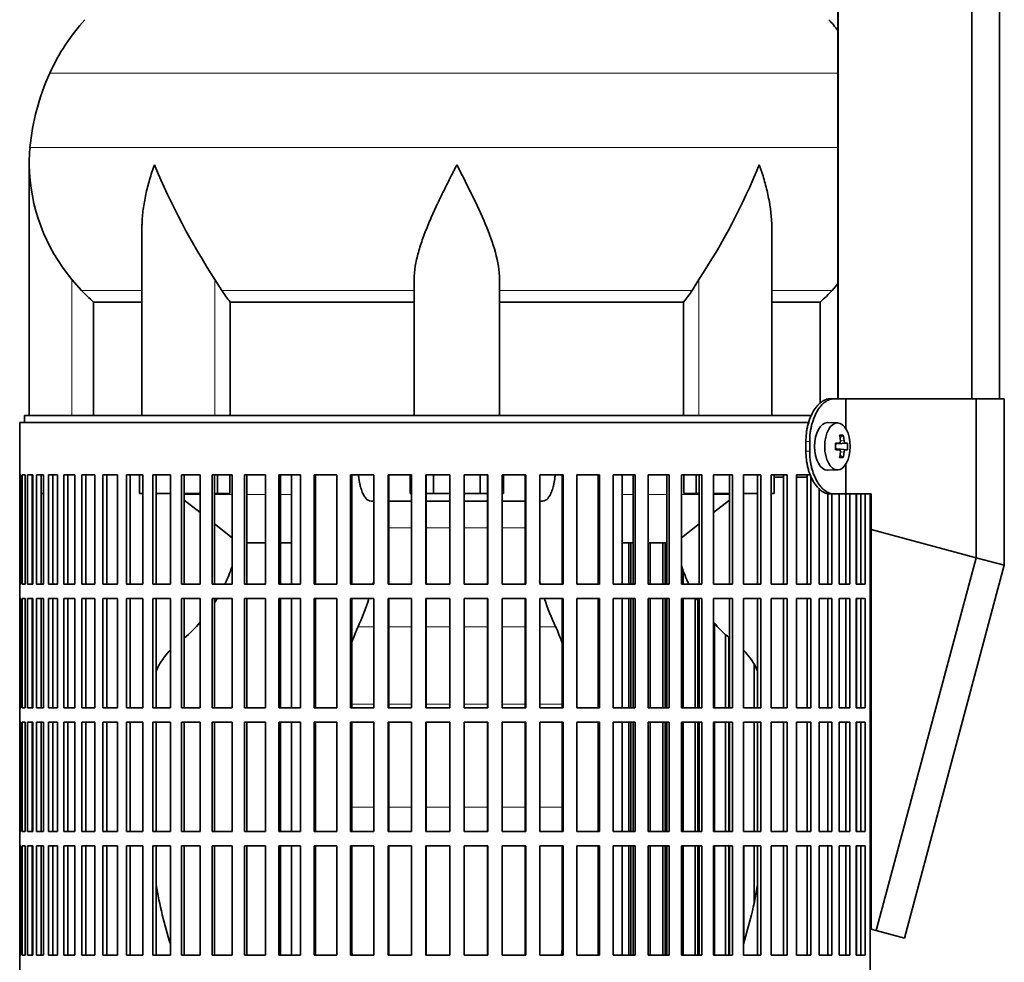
# Model space of a CAD drawing. Header units: millimetres. Extents: x 148 to 904, y -2845 to 2089.
# Tile 11 of 22: x 163 to 370, y -510 to -312. Entities that reach past the tile are written whole.
import ezdxf

# ---------------------------------------------------------------- set-up
doc = ezdxf.new("R2010")
doc.units = ezdxf.units.MM
for name, color, linetype in [('M5X8_UNI7687', 7, 'Continuous'), ('MID_134-13', 7, 'Continuous'), ('VSI134_DIFFUSORE', 7, 'Continuous'), ('VSI134_FILTRO_A', 7, 'Continuous'), ('VSI134_FILTRO_B', 7, 'Continuous'), ('VSI134_SUPPORTO_', 7, 'Continuous'), ('VSI134_TERMINALE', 7, 'Continuous')]:
    doc.layers.add(name, color=color, linetype=linetype)

# ---------------------------------------------------------------- blocks, each defined once
blk = doc.blocks.new('SE')
at = {"layer": 'M5X8_UNI7687', "color": 7, "linetype": 'Continuous', "lineweight": 35}
for p, q in [((334.83, -396.39), (332.74, -396.32)), ((336, -398.98), (335.33, -399.52)), ((334.35, -400.69), (335.15, -400.6)), ((335.15, -402.03), (334.35, -401.94)), ((336.89, -400.62), (334.67, -400.78)), ((336.89, -402.01), (334.67, -401.85)), ((336, -403.65), (335.33, -403.11)), ((332.74, -406.31), (334.83, -406.25))]:
    blk.add_line(p, q, dxfattribs=at)
at = {"layer": 'M5X8_UNI7687', "color": 4, "linetype": 'Continuous', "lineweight": 9}
for p, q in [((334.35, -400.69), (335.13, -400.61)), ((335.13, -402.03), (334.35, -401.94)), ((336.45, -400.61), (334.67, -400.78)), ((334.67, -401.85), (336.45, -402.03)), ((335.39, -400.18), (336.18, -400.11)), ((336.18, -402.52), (335.39, -402.45))]:
    blk.add_line(p, q, dxfattribs=at)
at = {"layer": 'M5X8_UNI7687', "color": 7, "linetype": 'Continuous', "lineweight": 35}
blk.add_arc((327.65, -401.32), 9.27, 355.7167, 4.2833, dxfattribs=at)
for centre, major_axis, ratio, start_param, end_param in [((332.69, -401.32), (0, -5), 0.544639, 3.141593, 6.283185), ((329.34, -404.38), (7.92, 4.79), 0.318449, 0.410036, 0.559729), ((327.58, -401.32), (0, 10), 0.788011, 4.833518, 4.948078), ((327.41, -401.32), (0, 10), 0.882948, 4.833518, 4.948078), ((327.5, -401.47), (9.97, 0.73), 0.047468, 0.695348, 0.809907), ((331.01, -401.32), (0, -9.26), 0.361923, 1.49595, 1.645642), ((334.67, -400.28), (-0.975, -0.099), 0.510424, 1.182652, 1.511361), ((334.67, -402.35), (-0.975, 0.099), 0.510424, 4.771824, 5.100533), ((327.5, -401.47), (9.97, 0.73), 0.047468, 0.33853, 0.453089), ((327.5, -401.16), (9.97, -0.73), 0.047468, -0.809907, -0.695348), ((327.58, -401.32), (0, -10), 0.788011, 1.335108, 1.449667), ((329.34, -398.25), (7.92, -4.79), 0.318449, -0.559729, -0.410036), ((327.41, -401.32), (0, -10), 0.882948, 1.335108, 1.449667), ((327.5, -401.16), (9.97, -0.73), 0.047468, -0.453089, -0.33853), ((332.69, -401.32), (0, -5), 0.544639, 0, 0.01805)]:
    blk.add_ellipse(centre, major_axis=major_axis, ratio=ratio, start_param=start_param, end_param=end_param, dxfattribs=at)
blk.add_ellipse((334.78, -401.32), major_axis=(0, -4.93), ratio=0.544639, dxfattribs=at)
for points in [[(335.13, -400.61), (335.14, -400.61), (335.17, -400.6), (335.2, -400.6), (335.22, -400.58), (335.25, -400.57), (335.28, -400.55), (335.3, -400.52), (335.32, -400.49), (335.34, -400.46), (335.36, -400.42), (335.38, -400.38), (335.39, -400.34), (335.4, -400.3), (335.4, -400.25), (335.41, -400.21), (335.41, -400.16), (335.41, -400.13), (335.4, -400.11)], [(336.18, -400.11), (336.18, -400.13), (336.18, -400.16), (336.19, -400.21), (336.2, -400.25), (336.21, -400.3), (336.23, -400.34), (336.24, -400.38), (336.26, -400.42), (336.28, -400.46), (336.3, -400.49), (336.32, -400.52), (336.34, -400.55), (336.36, -400.57), (336.38, -400.58), (336.4, -400.6), (336.43, -400.6), (336.44, -400.61), (336.45, -400.61)], [(335.4, -402.52), (335.41, -402.51), (335.41, -402.47), (335.41, -402.42), (335.4, -402.38), (335.4, -402.34), (335.39, -402.29), (335.38, -402.25), (335.36, -402.21), (335.34, -402.17), (335.32, -402.14), (335.3, -402.11), (335.28, -402.08), (335.25, -402.06), (335.22, -402.05), (335.2, -402.04), (335.17, -402.03), (335.14, -402.03), (335.13, -402.03)], [(336.45, -402.03), (336.44, -402.03), (336.43, -402.03), (336.4, -402.04), (336.38, -402.05), (336.36, -402.06), (336.34, -402.08), (336.32, -402.11), (336.3, -402.14), (336.28, -402.17), (336.26, -402.21), (336.24, -402.25), (336.23, -402.29), (336.21, -402.34), (336.2, -402.38), (336.19, -402.42), (336.18, -402.47), (336.18, -402.51), (336.18, -402.52)]]:
    blk.add_open_spline(points, degree=3, dxfattribs=at)
at = {"layer": 'MID_134-13', "color": 7, "linetype": 'Continuous', "lineweight": 35}
for p, q in [((334.95, 1510.18), (334.95, -391.32)), ((363.09, -391.32), (363.09, 1510.18)), ((368.89, -391.32), (368.89, 1510.18)), ((334.88, -259.82), (334.88, -391.32))]:
    blk.add_line(p, q, dxfattribs=at)
at = {"layer": 'VSI134_DIFFUSORE', "color": 4, "linetype": 'Continuous', "lineweight": 9}
for p, q in [((169.02, -322.83), (334.88, -322.83)), ((164.86, -338.46), (334.88, -338.46)), ((173.69, -394.82), (173.69, -366.22)), ((203.78, -394.82), (203.78, -366.22)), ((305.6, -394.82), (305.6, -366.22)), ((175.7, -368.52), (188.41, -368.52)), ((205.2, -368.52), (245.69, -368.52)), ((263.69, -368.52), (304.18, -368.52)), ((320.97, -368.52), (333.68, -368.52))]:
    blk.add_line(p, q, dxfattribs=at)
at = {"layer": 'VSI134_DIFFUSORE', "color": 7, "linetype": 'Continuous', "lineweight": 35}
for p, q in [((164.69, -342.08), (164.69, -394.82)), ((188.41, -355.46), (188.41, -394.82)), ((320.97, -394.82), (320.97, -355.46)), ((175.7, -368.52), (173.69, -366.22)), ((205.2, -368.52), (203.78, -366.22)), ((245.69, -394.82), (245.69, -366.22)), ((263.69, -394.82), (263.69, -366.22)), ((305.6, -366.22), (304.18, -368.52)), ((334.88, -367.14), (333.68, -368.52)), ((178.22, -370.96), (188.41, -370.96)), ((178.22, -394.82), (178.22, -370.96)), ((206.98, -370.96), (245.69, -370.96)), ((206.98, -394.82), (206.98, -370.96)), ((263.69, -370.96), (302.4, -370.96)), ((302.4, -370.96), (302.4, -394.82)), ((320.97, -370.96), (331.16, -370.96)), ((331.16, -370.96), (331.16, -392.27))]:
    blk.add_line(p, q, dxfattribs=at)
for centre, radius, start, end in [((209.09, -341.02), 44, 138, 155.5912), ((300.29, -341.02), 44, 38.1684, 42), ((213.64, -343.08), 49, 155.5912, 174.5826), ((203.19, -342.09), 38.5, 174.5826, 180.0016), ((203.34, -341.42), 38.66, 180.9959, 219.9106), ((329.39, -284.55), 149.83, 202.585, 213.0327), ((192.33, -291.06), 135.94, 326.4322, 337.9502), ((238.34, -346.28), 39.91, 213.8601, 218.2043), ((271.07, -346.3), 39.88, 321.7938, 326.1418)]:
    blk.add_arc(centre, radius, start, end, dxfattribs=at)
for points, knots in [([(191.05, -342.09), (190.96, -342.35), (190.86, -342.61), (190.68, -343.13), (190.6, -343.4), (190.34, -344.18), (190.18, -344.7), (189.72, -346.26), (189.46, -347.29), (189.01, -349.37), (188.82, -350.41), (188.55, -352.46), (188.47, -353.48), (188.42, -354.82), (188.41, -355.14), (188.41, -355.47)], [0, 0, 0, 0, 0.03125, 0.03125, 0.0625, 0.0625, 0.125, 0.125, 0.25, 0.25, 0.375, 0.375, 0.5, 0.5, 0.5400162, 0.5400162, 0.5400162, 0.5400162]), ([(254.69, -342.09), (254.56, -342.35), (254.42, -342.61), (254.16, -343.13), (254.03, -343.4), (253.63, -344.18), (253.36, -344.7), (252.58, -346.26), (252.06, -347.29), (251.05, -349.37), (250.55, -350.41), (249.61, -352.46), (249.15, -353.48), (248.31, -355.51), (247.91, -356.51), (247.37, -358.02), (247.2, -358.52), (246.88, -359.52), (246.73, -360.02), (246.31, -361.5), (246.09, -362.47), (245.78, -364.37), (245.69, -365.3), (245.69, -366.22)], [0, 0, 0, 0, 0.03125, 0.03125, 0.0625, 0.0625, 0.125, 0.125, 0.25, 0.25, 0.375, 0.375, 0.5, 0.5, 0.625, 0.625, 0.6875, 0.6875, 0.75, 0.75, 0.875, 0.875, 1, 1, 1, 1]), ([(263.69, -366.22), (263.69, -364.39), (263.34, -362.49), (262.24, -358.54), (261.5, -356.52), (258.96, -350.45), (256.8, -346.24), (254.69, -342.09)], [0, 0, 0, 0, 0.25, 0.25, 0.5, 0.5, 1, 1, 1, 1]), ([(320.97, -355.47), (320.97, -355.13), (320.96, -354.79), (320.87, -352.4), (320.59, -350.36), (319.92, -347.28), (319.65, -346.25), (319.2, -344.69), (319.04, -344.18), (318.78, -343.4), (318.65, -343), (318.52, -342.61), (318.42, -342.35), (318.38, -342.22), (318.33, -342.09)], [0.4588627, 0.4588627, 0.4588627, 0.4588627, 0.5, 0.5, 0.75, 0.75, 0.875, 0.875, 0.9375, 0.9375, 0.96875, 0.984375, 0.984375, 1, 1, 1, 1])]:
    blk.add_open_spline(points, degree=3, knots=knots, dxfattribs=at)
for points in [[(178.22, -370.96), (177.35, -370.18), (176.51, -369.36), (175.7, -368.52)], [(333.68, -368.52), (332.87, -369.36), (332.03, -370.18), (331.16, -370.96)]]:
    blk.add_open_spline(points, degree=3, dxfattribs=at)
at = {"layer": 'VSI134_FILTRO_A', "color": 7, "linetype": 'Continuous', "lineweight": 35}
for p, q in [((328.89, -396.32), (162.69, -396.32)), ((162.69, -396.32), (162.69, -597.32)), ((162.7, -407.32), (162.7, -430.32)), ((162.92, -407.32), (162.7, -407.32)), ((162.92, -407.32), (162.92, -430.32)), ((163.18, -407.32), (163.18, -430.32)), ((163.84, -407.32), (163.18, -407.32)), ((163.84, -407.32), (163.84, -430.32)), ((164.36, -407.32), (164.36, -430.32)), ((165.44, -407.32), (164.36, -407.32)), ((165.34, -407.32), (165.34, -430.32)), ((165.44, -407.32), (165.44, -430.32)), ((166.23, -407.32), (166.23, -430.32)), ((167.73, -407.32), (166.23, -407.32)), ((167.18, -407.32), (167.18, -430.32)), ((167.73, -407.32), (167.73, -430.32)), ((168.77, -407.32), (168.77, -430.32)), ((170.68, -407.32), (168.77, -407.32)), ((169.69, -407.32), (169.69, -430.32)), ((170.68, -407.32), (170.68, -430.32)), ((171.96, -407.32), (171.96, -430.32)), ((174.27, -407.32), (171.96, -407.32)), ((172.85, -407.32), (172.85, -430.32)), ((174.27, -407.32), (174.27, -430.32)), ((175.78, -407.32), (175.78, -430.32)), ((178.47, -407.32), (175.78, -407.32)), ((176.63, -407.32), (176.63, -430.32)), ((178.47, -407.32), (178.47, -430.32)), ((180.21, -407.32), (180.21, -430.32)), ((183.25, -407.32), (180.21, -407.32)), ((181, -407.32), (181, -430.32)), ((183.25, -407.32), (183.25, -430.32)), ((185.2, -407.32), (185.2, -430.32)), ((188.57, -407.32), (185.2, -407.32)), ((185.93, -407.32), (185.93, -430.32)), ((188.57, -407.32), (188.57, -430.32)), ((194.4, -407.32), (190.72, -407.32)), ((190.72, -407.32), (190.72, -430.32)), ((191.39, -407.32), (191.39, -430.32)), ((194.4, -407.32), (194.4, -430.32)), ((200.69, -407.32), (196.72, -407.32)), ((196.72, -407.32), (196.72, -430.32)), ((197.33, -407.32), (197.33, -430.32)), ((200.69, -407.32), (200.69, -430.32)), ((207.38, -407.32), (203.17, -407.32)), ((203.17, -407.32), (203.17, -430.32)), ((203.71, -407.32), (203.71, -430.32)), ((207.38, -407.32), (207.38, -430.32)), ((214.44, -407.32), (210.01, -407.32)), ((210.01, -407.32), (210.01, -430.32)), ((210.47, -407.32), (210.47, -430.32)), ((214.44, -407.32), (214.44, -430.32)), ((221.81, -407.32), (217.19, -407.32)), ((217.19, -407.32), (217.19, -430.32)), ((217.57, -407.32), (217.57, -430.32)), ((221.81, -407.32), (221.81, -430.32)), ((229.42, -407.32), (224.65, -407.32)), ((224.65, -407.32), (224.65, -430.32)), ((224.95, -407.32), (224.95, -430.32)), ((229.42, -407.32), (229.42, -430.32)), ((237.23, -407.32), (232.34, -407.32)), ((232.34, -407.32), (232.34, -430.32)), ((232.56, -407.32), (232.56, -430.32)), ((237.23, -407.32), (237.23, -430.32)), ((245.16, -407.32), (240.21, -407.32)), ((240.21, -407.32), (240.21, -430.32)), ((240.34, -407.32), (240.34, -430.32)), ((245.16, -407.32), (245.16, -430.32)), ((253.18, -407.32), (248.18, -407.32)), ((248.18, -407.32), (248.18, -430.32)), ((248.22, -407.32), (248.22, -430.32)), ((253.18, -407.32), (253.18, -430.32)), ((261.2, -407.32), (256.2, -407.32)), ((256.2, -407.32), (256.2, -430.32)), ((261.16, -407.32), (261.16, -430.32)), ((261.2, -407.32), (261.2, -430.32)), ((269.17, -407.32), (264.22, -407.32)), ((264.22, -407.32), (264.22, -430.32)), ((269.04, -407.32), (269.04, -430.32)), ((269.17, -407.32), (269.17, -430.32)), ((277.04, -407.32), (272.15, -407.32)), ((272.15, -407.32), (272.15, -430.32)), ((276.82, -407.32), (276.82, -430.32)), ((277.04, -407.32), (277.04, -430.32)), ((284.73, -407.32), (279.96, -407.32)), ((279.96, -407.32), (279.96, -430.32)), ((284.43, -407.32), (284.43, -430.32)), ((284.73, -407.32), (284.73, -430.32)), ((292.19, -407.32), (287.57, -407.32)), ((287.57, -407.32), (287.57, -430.32)), ((291.81, -407.32), (291.81, -430.32)), ((292.19, -407.32), (292.19, -430.32)), ((299.37, -407.32), (294.94, -407.32)), ((294.94, -407.32), (294.94, -430.32)), ((298.91, -407.32), (298.91, -430.32)), ((299.37, -407.32), (299.37, -430.32)), ((306.21, -407.32), (301.99, -407.32)), ((301.99, -407.32), (301.99, -430.32)), ((305.67, -407.32), (305.67, -430.32)), ((306.21, -407.32), (306.21, -430.32)), ((312.66, -407.32), (308.69, -407.32)), ((308.69, -407.32), (308.69, -430.32)), ((312.05, -407.32), (312.05, -430.32)), ((312.66, -407.32), (312.66, -430.32)), ((318.66, -407.32), (314.98, -407.32)), ((314.98, -407.32), (314.98, -430.32)), ((317.99, -407.32), (317.99, -430.32)), ((318.66, -407.32), (318.66, -430.32)), ((324.18, -407.32), (320.81, -407.32)), ((320.81, -407.32), (320.81, -430.32)), ((323.45, -407.32), (323.45, -430.32)), ((324.18, -407.32), (324.18, -430.32)), ((329.17, -407.32), (326.13, -407.32)), ((326.13, -407.32), (326.13, -430.32)), ((328.38, -407.32), (328.38, -430.32)), ((329.17, -407.51), (329.17, -430.32)), ((330.91, -410.12), (330.91, -430.32)), ((332.75, -411.17), (332.75, -430.32)), ((333.6, -411.32), (333.6, -430.32)), ((335.11, -411.32), (335.11, -430.32)), ((336.53, -411.32), (336.53, -430.32)), ((337.42, -411.32), (337.42, -430.32)), ((338.7, -411.32), (338.7, -430.32)), ((339.69, -411.32), (339.69, -430.32)), ((340.61, -411.32), (340.61, -430.32)), ((341.68, -411.32), (341.68, -588.54)), ((162.92, -430.32), (162.7, -430.32)), ((163.84, -430.32), (163.18, -430.32)), ((165.44, -430.32), (164.36, -430.32)), ((167.73, -430.32), (166.23, -430.32)), ((170.68, -430.32), (168.77, -430.32)), ((174.27, -430.32), (171.96, -430.32)), ((178.47, -430.32), (175.78, -430.32)), ((183.25, -430.32), (180.21, -430.32)), ((188.57, -430.32), (185.2, -430.32)), ((194.4, -430.32), (190.72, -430.32)), ((200.69, -430.32), (196.72, -430.32)), ((207.38, -430.32), (203.17, -430.32)), ((214.44, -430.32), (210.01, -430.32)), ((221.81, -430.32), (217.19, -430.32)), ((229.42, -430.32), (224.65, -430.32)), ((237.23, -430.32), (232.34, -430.32)), ((245.16, -430.32), (240.21, -430.32)), ((253.18, -430.32), (248.18, -430.32)), ((261.2, -430.32), (256.2, -430.32)), ((269.17, -430.32), (264.22, -430.32)), ((277.04, -430.32), (272.15, -430.32)), ((284.73, -430.32), (279.96, -430.32)), ((292.19, -430.32), (287.57, -430.32)), ((299.37, -430.32), (294.94, -430.32)), ((306.21, -430.32), (301.99, -430.32)), ((312.66, -430.32), (308.69, -430.32)), ((318.66, -430.32), (314.98, -430.32)), ((324.18, -430.32), (320.81, -430.32)), ((329.17, -430.32), (326.13, -430.32)), ((333.6, -430.32), (330.91, -430.32)), ((337.42, -430.32), (335.11, -430.32)), ((340.61, -430.32), (338.7, -430.32)), ((162.7, -433.32), (162.7, -456.32)), ((162.92, -433.32), (162.7, -433.32)), ((162.92, -433.32), (162.92, -456.32)), ((163.18, -433.32), (163.18, -456.32)), ((163.84, -433.32), (163.18, -433.32)), ((163.84, -433.32), (163.84, -456.32)), ((164.36, -433.32), (164.36, -456.32)), ((165.44, -433.32), (164.36, -433.32)), ((165.34, -433.32), (165.34, -456.32)), ((165.44, -433.32), (165.44, -456.32)), ((166.23, -433.32), (166.23, -456.32)), ((167.73, -433.32), (166.23, -433.32)), ((167.18, -433.32), (167.18, -456.32)), ((167.73, -433.32), (167.73, -456.32)), ((168.77, -433.32), (168.77, -456.32)), ((170.68, -433.32), (168.77, -433.32)), ((169.69, -433.32), (169.69, -456.32)), ((170.68, -433.32), (170.68, -456.32)), ((171.96, -433.32), (171.96, -456.32)), ((174.27, -433.32), (171.96, -433.32)), ((172.85, -433.32), (172.85, -456.32)), ((174.27, -433.32), (174.27, -456.32)), ((175.78, -433.32), (175.78, -456.32)), ((178.47, -433.32), (175.78, -433.32)), ((176.63, -433.32), (176.63, -456.32)), ((178.47, -433.32), (178.47, -456.32)), ((180.21, -433.32), (180.21, -456.32)), ((183.25, -433.32), (180.21, -433.32)), ((181, -433.32), (181, -456.32)), ((183.25, -433.32), (183.25, -456.32)), ((185.2, -433.32), (185.2, -456.32)), ((188.57, -433.32), (185.2, -433.32)), ((185.93, -433.32), (185.93, -456.32)), ((188.57, -433.32), (188.57, -456.32)), ((194.4, -433.32), (190.72, -433.32)), ((190.72, -433.32), (190.72, -456.32)), ((191.39, -433.32), (191.39, -456.32)), ((194.4, -433.32), (194.4, -456.32)), ((200.69, -433.32), (196.72, -433.32)), ((196.72, -433.32), (196.72, -456.32)), ((197.33, -433.32), (197.33, -456.32)), ((200.69, -433.32), (200.69, -456.32)), ((207.38, -433.32), (203.17, -433.32)), ((203.17, -433.32), (203.17, -456.32)), ((203.71, -433.32), (203.71, -456.32)), ((207.38, -433.32), (207.38, -456.32)), ((214.44, -433.32), (210.01, -433.32)), ((210.01, -433.32), (210.01, -456.32)), ((210.47, -433.32), (210.47, -456.32)), ((214.44, -433.32), (214.44, -456.32)), ((221.81, -433.32), (217.19, -433.32)), ((217.19, -433.32), (217.19, -456.32)), ((217.57, -433.32), (217.57, -456.32)), ((221.81, -433.32), (221.81, -456.32)), ((229.42, -433.32), (224.65, -433.32)), ((224.65, -433.32), (224.65, -456.32)), ((224.95, -433.32), (224.95, -456.32)), ((229.42, -433.32), (229.42, -456.32)), ((237.23, -433.32), (232.34, -433.32)), ((232.34, -433.32), (232.34, -456.32)), ((232.56, -433.32), (232.56, -456.32)), ((237.23, -433.32), (237.23, -456.32)), ((245.16, -433.32), (240.21, -433.32)), ((240.21, -433.32), (240.21, -456.32)), ((240.34, -433.32), (240.34, -456.32)), ((245.16, -433.32), (245.16, -456.32)), ((253.18, -433.32), (248.18, -433.32)), ((248.18, -433.32), (248.18, -456.32)), ((248.22, -433.32), (248.22, -456.32)), ((253.18, -433.32), (253.18, -456.32)), ((261.2, -433.32), (256.2, -433.32)), ((256.2, -433.32), (256.2, -456.32)), ((261.16, -433.32), (261.16, -456.32)), ((261.2, -433.32), (261.2, -456.32)), ((269.17, -433.32), (264.22, -433.32)), ((264.22, -433.32), (264.22, -456.32)), ((269.04, -433.32), (269.04, -456.32)), ((269.17, -433.32), (269.17, -456.32)), ((277.04, -433.32), (272.15, -433.32)), ((272.15, -433.32), (272.15, -456.32)), ((276.82, -433.32), (276.82, -456.32)), ((277.04, -433.32), (277.04, -456.32)), ((284.73, -433.32), (279.96, -433.32)), ((279.96, -433.32), (279.96, -456.32)), ((284.43, -433.32), (284.43, -456.32)), ((284.73, -433.32), (284.73, -456.32)), ((292.19, -433.32), (287.57, -433.32)), ((287.57, -433.32), (287.57, -456.32)), ((291.81, -433.32), (291.81, -456.32)), ((292.19, -433.32), (292.19, -456.32)), ((299.37, -433.32), (294.94, -433.32)), ((294.94, -433.32), (294.94, -456.32)), ((298.91, -433.32), (298.91, -456.32)), ((299.37, -433.32), (299.37, -456.32)), ((306.21, -433.32), (301.99, -433.32)), ((301.99, -433.32), (301.99, -456.32)), ((305.67, -433.32), (305.67, -456.32)), ((306.21, -433.32), (306.21, -456.32)), ((312.66, -433.32), (308.69, -433.32)), ((308.69, -433.32), (308.69, -456.32)), ((312.05, -433.32), (312.05, -456.32)), ((312.66, -433.32), (312.66, -456.32)), ((318.66, -433.32), (314.98, -433.32)), ((314.98, -433.32), (314.98, -456.32)), ((317.99, -433.32), (317.99, -456.32)), ((318.66, -433.32), (318.66, -456.32)), ((324.18, -433.32), (320.81, -433.32)), ((320.81, -433.32), (320.81, -456.32)), ((323.45, -433.32), (323.45, -456.32)), ((324.18, -433.32), (324.18, -456.32)), ((329.17, -433.32), (326.13, -433.32)), ((326.13, -433.32), (326.13, -456.32)), ((328.38, -433.32), (328.38, -456.32)), ((329.17, -433.32), (329.17, -456.32)), ((333.6, -433.32), (330.91, -433.32)), ((330.91, -433.32), (330.91, -456.32)), ((332.75, -433.32), (332.75, -456.32)), ((333.6, -433.32), (333.6, -456.32)), ((337.42, -433.32), (335.11, -433.32)), ((335.11, -433.32), (335.11, -456.32)), ((336.53, -433.32), (336.53, -456.32)), ((337.42, -433.32), (337.42, -456.32)), ((340.61, -433.32), (338.7, -433.32)), ((338.7, -433.32), (338.7, -456.32)), ((339.69, -433.32), (339.69, -456.32)), ((340.61, -433.32), (340.61, -456.32)), ((162.92, -456.32), (162.7, -456.32)), ((163.84, -456.32), (163.18, -456.32)), ((165.44, -456.32), (164.36, -456.32)), ((167.73, -456.32), (166.23, -456.32)), ((170.68, -456.32), (168.77, -456.32)), ((174.27, -456.32), (171.96, -456.32)), ((178.47, -456.32), (175.78, -456.32)), ((183.25, -456.32), (180.21, -456.32)), ((188.57, -456.32), (185.2, -456.32)), ((194.4, -456.32), (190.72, -456.32)), ((200.69, -456.32), (196.72, -456.32)), ((207.38, -456.32), (203.17, -456.32)), ((214.44, -456.32), (210.01, -456.32)), ((221.81, -456.32), (217.19, -456.32)), ((229.42, -456.32), (224.65, -456.32)), ((237.23, -456.32), (232.34, -456.32)), ((245.16, -456.32), (240.21, -456.32)), ((253.18, -456.32), (248.18, -456.32)), ((261.2, -456.32), (256.2, -456.32)), ((269.17, -456.32), (264.22, -456.32)), ((277.04, -456.32), (272.15, -456.32)), ((284.73, -456.32), (279.96, -456.32)), ((292.19, -456.32), (287.57, -456.32)), ((299.37, -456.32), (294.94, -456.32)), ((306.21, -456.32), (301.99, -456.32)), ((312.66, -456.32), (308.69, -456.32)), ((318.66, -456.32), (314.98, -456.32)), ((324.18, -456.32), (320.81, -456.32)), ((329.17, -456.32), (326.13, -456.32)), ((333.6, -456.32), (330.91, -456.32)), ((337.42, -456.32), (335.11, -456.32)), ((340.61, -456.32), (338.7, -456.32)), ((162.7, -459.32), (162.7, -482.32)), ((162.92, -459.32), (162.7, -459.32)), ((162.92, -459.32), (162.92, -482.32)), ((163.18, -459.32), (163.18, -482.32)), ((163.84, -459.32), (163.18, -459.32)), ((163.84, -459.32), (163.84, -482.32)), ((164.36, -459.32), (164.36, -482.32)), ((165.44, -459.32), (164.36, -459.32)), ((165.34, -459.32), (165.34, -482.32)), ((165.44, -459.32), (165.44, -482.32)), ((166.23, -459.32), (166.23, -482.32)), ((167.73, -459.32), (166.23, -459.32)), ((167.18, -459.32), (167.18, -482.32)), ((167.73, -459.32), (167.73, -482.32)), ((168.77, -459.32), (168.77, -482.32)), ((170.68, -459.32), (168.77, -459.32)), ((169.69, -459.32), (169.69, -482.32)), ((170.68, -459.32), (170.68, -482.32)), ((171.96, -459.32), (171.96, -482.32)), ((174.27, -459.32), (171.96, -459.32)), ((172.85, -459.32), (172.85, -482.32)), ((174.27, -459.32), (174.27, -482.32)), ((175.78, -459.32), (175.78, -482.32)), ((178.47, -459.32), (175.78, -459.32)), ((176.63, -459.32), (176.63, -482.32)), ((178.47, -459.32), (178.47, -482.32)), ((180.21, -459.32), (180.21, -482.32)), ((183.25, -459.32), (180.21, -459.32)), ((181, -459.32), (181, -482.32)), ((183.25, -459.32), (183.25, -482.32)), ((185.2, -459.32), (185.2, -482.32)), ((188.57, -459.32), (185.2, -459.32)), ((185.93, -459.32), (185.93, -482.32)), ((188.57, -459.32), (188.57, -482.32)), ((194.4, -459.32), (190.72, -459.32)), ((190.72, -459.32), (190.72, -482.32)), ((191.39, -459.32), (191.39, -482.32)), ((194.4, -459.32), (194.4, -482.32)), ((200.69, -459.32), (196.72, -459.32)), ((196.72, -459.32), (196.72, -482.32)), ((197.33, -459.32), (197.33, -482.32)), ((200.69, -459.32), (200.69, -482.32)), ((207.38, -459.32), (203.17, -459.32)), ((203.17, -459.32), (203.17, -482.32)), ((203.71, -459.32), (203.71, -482.32)), ((207.38, -459.32), (207.38, -482.32)), ((214.44, -459.32), (210.01, -459.32)), ((210.01, -459.32), (210.01, -482.32)), ((210.47, -459.32), (210.47, -482.32)), ((214.44, -459.32), (214.44, -482.32)), ((221.81, -459.32), (217.19, -459.32)), ((217.19, -459.32), (217.19, -482.32)), ((217.57, -459.32), (217.57, -482.32)), ((221.81, -459.32), (221.81, -482.32)), ((229.42, -459.32), (224.65, -459.32)), ((224.65, -459.32), (224.65, -482.32)), ((224.95, -459.32), (224.95, -482.32)), ((229.42, -459.32), (229.42, -482.32)), ((237.23, -459.32), (232.34, -459.32)), ((232.34, -459.32), (232.34, -482.32)), ((232.56, -459.32), (232.56, -482.32)), ((237.23, -459.32), (237.23, -482.32)), ((245.16, -459.32), (240.21, -459.32)), ((240.21, -459.32), (240.21, -482.32)), ((240.34, -459.32), (240.34, -482.32)), ((245.16, -459.32), (245.16, -482.32)), ((253.18, -459.32), (248.18, -459.32)), ((248.18, -459.32), (248.18, -482.32)), ((248.22, -459.32), (248.22, -482.32)), ((253.18, -459.32), (253.18, -482.32)), ((261.2, -459.32), (256.2, -459.32)), ((256.2, -459.32), (256.2, -482.32)), ((261.16, -459.32), (261.16, -482.32)), ((261.2, -459.32), (261.2, -482.32)), ((269.17, -459.32), (264.22, -459.32)), ((264.22, -459.32), (264.22, -482.32)), ((269.04, -459.32), (269.04, -482.32)), ((269.17, -459.32), (269.17, -482.32)), ((277.04, -459.32), (272.15, -459.32)), ((272.15, -459.32), (272.15, -482.32)), ((276.82, -459.32), (276.82, -482.32)), ((277.04, -459.32), (277.04, -482.32)), ((284.73, -459.32), (279.96, -459.32)), ((279.96, -459.32), (279.96, -482.32)), ((284.43, -459.32), (284.43, -482.32)), ((284.73, -459.32), (284.73, -482.32)), ((292.19, -459.32), (287.57, -459.32)), ((287.57, -459.32), (287.57, -482.32)), ((291.81, -459.32), (291.81, -482.32)), ((292.19, -459.32), (292.19, -482.32)), ((299.37, -459.32), (294.94, -459.32)), ((294.94, -459.32), (294.94, -482.32)), ((298.91, -459.32), (298.91, -482.32)), ((299.37, -459.32), (299.37, -482.32)), ((306.21, -459.32), (301.99, -459.32)), ((301.99, -459.32), (301.99, -482.32)), ((305.67, -459.32), (305.67, -482.32)), ((306.21, -459.32), (306.21, -482.32)), ((312.66, -459.32), (308.69, -459.32)), ((308.69, -459.32), (308.69, -482.32)), ((312.05, -459.32), (312.05, -482.32)), ((312.66, -459.32), (312.66, -482.32)), ((318.66, -459.32), (314.98, -459.32)), ((314.98, -459.32), (314.98, -482.32)), ((317.99, -459.32), (317.99, -482.32)), ((318.66, -459.32), (318.66, -482.32)), ((324.18, -459.32), (320.81, -459.32)), ((320.81, -459.32), (320.81, -482.32)), ((323.45, -459.32), (323.45, -482.32)), ((324.18, -459.32), (324.18, -482.32)), ((329.17, -459.32), (326.13, -459.32)), ((326.13, -459.32), (326.13, -482.32)), ((328.38, -459.32), (328.38, -482.32)), ((329.17, -459.32), (329.17, -482.32)), ((333.6, -459.32), (330.91, -459.32)), ((330.91, -459.32), (330.91, -482.32)), ((332.75, -459.32), (332.75, -482.32)), ((333.6, -459.32), (333.6, -482.32)), ((337.42, -459.32), (335.11, -459.32)), ((335.11, -459.32), (335.11, -482.32)), ((336.53, -459.32), (336.53, -482.32)), ((337.42, -459.32), (337.42, -482.32)), ((340.61, -459.32), (338.7, -459.32)), ((338.7, -459.32), (338.7, -482.32)), ((339.69, -459.32), (339.69, -482.32)), ((340.61, -459.32), (340.61, -482.32)), ((162.92, -482.32), (162.7, -482.32)), ((163.84, -482.32), (163.18, -482.32)), ((165.44, -482.32), (164.36, -482.32)), ((167.73, -482.32), (166.23, -482.32)), ((170.68, -482.32), (168.77, -482.32)), ((174.27, -482.32), (171.96, -482.32)), ((178.47, -482.32), (175.78, -482.32)), ((183.25, -482.32), (180.21, -482.32)), ((188.57, -482.32), (185.2, -482.32)), ((194.4, -482.32), (190.72, -482.32)), ((200.69, -482.32), (196.72, -482.32)), ((207.38, -482.32), (203.17, -482.32)), ((214.44, -482.32), (210.01, -482.32)), ((221.81, -482.32), (217.19, -482.32)), ((229.42, -482.32), (224.65, -482.32)), ((237.23, -482.32), (232.34, -482.32)), ((245.16, -482.32), (240.21, -482.32)), ((253.18, -482.32), (248.18, -482.32)), ((261.2, -482.32), (256.2, -482.32)), ((269.17, -482.32), (264.22, -482.32)), ((277.04, -482.32), (272.15, -482.32)), ((284.73, -482.32), (279.96, -482.32)), ((292.19, -482.32), (287.57, -482.32)), ((299.37, -482.32), (294.94, -482.32)), ((306.21, -482.32), (301.99, -482.32)), ((312.66, -482.32), (308.69, -482.32)), ((318.66, -482.32), (314.98, -482.32)), ((324.18, -482.32), (320.81, -482.32)), ((329.17, -482.32), (326.13, -482.32)), ((333.6, -482.32), (330.91, -482.32)), ((337.42, -482.32), (335.11, -482.32)), ((340.61, -482.32), (338.7, -482.32)), ((162.7, -485.32), (162.7, -508.32)), ((162.92, -485.32), (162.7, -485.32)), ((162.92, -485.32), (162.92, -508.32)), ((163.18, -485.32), (163.18, -508.32)), ((163.84, -485.32), (163.18, -485.32)), ((163.84, -485.32), (163.84, -508.32)), ((164.36, -485.32), (164.36, -508.32)), ((165.44, -485.32), (164.36, -485.32)), ((165.34, -485.32), (165.34, -508.32)), ((165.44, -485.32), (165.44, -508.32)), ((166.23, -485.32), (166.23, -508.32)), ((167.73, -485.32), (166.23, -485.32)), ((167.18, -485.32), (167.18, -508.32)), ((167.73, -485.32), (167.73, -508.32)), ((168.77, -485.32), (168.77, -508.32)), ((170.68, -485.32), (168.77, -485.32)), ((169.69, -485.32), (169.69, -508.32)), ((170.68, -485.32), (170.68, -508.32)), ((171.96, -485.32), (171.96, -508.32)), ((174.27, -485.32), (171.96, -485.32)), ((172.85, -485.32), (172.85, -508.32)), ((174.27, -485.32), (174.27, -508.32)), ((175.78, -485.32), (175.78, -508.32)), ((178.47, -485.32), (175.78, -485.32)), ((176.63, -485.32), (176.63, -508.32)), ((178.47, -485.32), (178.47, -508.32)), ((180.21, -485.32), (180.21, -508.32)), ((183.25, -485.32), (180.21, -485.32)), ((181, -485.32), (181, -508.32)), ((183.25, -485.32), (183.25, -508.32)), ((185.2, -485.32), (185.2, -508.32)), ((188.57, -485.32), (185.2, -485.32)), ((185.93, -485.32), (185.93, -508.32)), ((188.57, -485.32), (188.57, -508.32)), ((194.4, -485.32), (190.72, -485.32)), ((190.72, -485.32), (190.72, -508.32)), ((191.39, -485.32), (191.39, -508.32)), ((194.4, -485.32), (194.4, -508.32)), ((200.69, -485.32), (196.72, -485.32)), ((196.72, -485.32), (196.72, -508.32)), ((197.33, -485.32), (197.33, -508.32)), ((200.69, -485.32), (200.69, -508.32)), ((207.38, -485.32), (203.17, -485.32)), ((203.17, -485.32), (203.17, -508.32)), ((203.71, -485.32), (203.71, -508.32)), ((207.38, -485.32), (207.38, -508.32)), ((214.44, -485.32), (210.01, -485.32)), ((210.01, -485.32), (210.01, -508.32)), ((210.47, -485.32), (210.47, -508.32)), ((214.44, -485.32), (214.44, -508.32)), ((221.81, -485.32), (217.19, -485.32)), ((217.19, -485.32), (217.19, -508.32)), ((217.57, -485.32), (217.57, -508.32)), ((221.81, -485.32), (221.81, -508.32)), ((229.42, -485.32), (224.65, -485.32)), ((224.65, -485.32), (224.65, -508.32)), ((224.95, -485.32), (224.95, -508.32)), ((229.42, -485.32), (229.42, -508.32)), ((237.23, -485.32), (232.34, -485.32)), ((232.34, -485.32), (232.34, -508.32)), ((232.56, -485.32), (232.56, -508.32)), ((237.23, -485.32), (237.23, -508.32)), ((245.16, -485.32), (240.21, -485.32)), ((240.21, -485.32), (240.21, -508.32)), ((240.34, -485.32), (240.34, -508.32)), ((245.16, -485.32), (245.16, -508.32)), ((253.18, -485.32), (248.18, -485.32)), ((248.18, -485.32), (248.18, -508.32)), ((248.22, -485.32), (248.22, -508.32)), ((253.18, -485.32), (253.18, -508.32)), ((261.2, -485.32), (256.2, -485.32)), ((256.2, -485.32), (256.2, -508.32)), ((261.16, -485.32), (261.16, -508.32)), ((261.2, -485.32), (261.2, -508.32)), ((269.17, -485.32), (264.22, -485.32)), ((264.22, -485.32), (264.22, -508.32)), ((269.04, -485.32), (269.04, -508.32)), ((269.17, -485.32), (269.17, -508.32)), ((277.04, -485.32), (272.15, -485.32)), ((272.15, -485.32), (272.15, -508.32)), ((276.82, -485.32), (276.82, -508.32)), ((277.04, -485.32), (277.04, -508.32)), ((284.73, -485.32), (279.96, -485.32)), ((279.96, -485.32), (279.96, -508.32)), ((284.43, -485.32), (284.43, -508.32)), ((284.73, -485.32), (284.73, -508.32)), ((292.19, -485.32), (287.57, -485.32)), ((287.57, -485.32), (287.57, -508.32)), ((291.81, -485.32), (291.81, -508.32)), ((292.19, -485.32), (292.19, -508.32)), ((299.37, -485.32), (294.94, -485.32)), ((294.94, -485.32), (294.94, -508.32)), ((298.91, -485.32), (298.91, -508.32)), ((299.37, -485.32), (299.37, -508.32)), ((306.21, -485.32), (301.99, -485.32)), ((301.99, -485.32), (301.99, -508.32)), ((305.67, -485.32), (305.67, -508.32)), ((306.21, -485.32), (306.21, -508.32)), ((312.66, -485.32), (308.69, -485.32)), ((308.69, -485.32), (308.69, -508.32)), ((312.05, -485.32), (312.05, -508.32)), ((312.66, -485.32), (312.66, -508.32)), ((318.66, -485.32), (314.98, -485.32)), ((314.98, -485.32), (314.98, -508.32)), ((317.99, -485.32), (317.99, -508.32)), ((318.66, -485.32), (318.66, -508.32)), ((324.18, -485.32), (320.81, -485.32)), ((320.81, -485.32), (320.81, -508.32)), ((323.45, -485.32), (323.45, -508.32)), ((324.18, -485.32), (324.18, -508.32)), ((329.17, -485.32), (326.13, -485.32)), ((326.13, -485.32), (326.13, -508.32)), ((328.38, -485.32), (328.38, -508.32)), ((329.17, -485.32), (329.17, -508.32)), ((333.6, -485.32), (330.91, -485.32)), ((330.91, -485.32), (330.91, -508.32)), ((332.75, -485.32), (332.75, -508.32)), ((333.6, -485.32), (333.6, -508.32)), ((337.42, -485.32), (335.11, -485.32)), ((335.11, -485.32), (335.11, -508.32)), ((336.53, -485.32), (336.53, -508.32)), ((337.42, -485.32), (337.42, -508.32)), ((340.61, -485.32), (338.7, -485.32)), ((338.7, -485.32), (338.7, -508.32)), ((339.69, -485.32), (339.69, -508.32)), ((340.61, -485.32), (340.61, -508.32)), ((162.92, -508.32), (162.7, -508.32)), ((163.84, -508.32), (163.18, -508.32)), ((165.44, -508.32), (164.36, -508.32)), ((167.73, -508.32), (166.23, -508.32)), ((170.68, -508.32), (168.77, -508.32)), ((174.27, -508.32), (171.96, -508.32)), ((178.47, -508.32), (175.78, -508.32)), ((183.25, -508.32), (180.21, -508.32)), ((188.57, -508.32), (185.2, -508.32)), ((194.4, -508.32), (190.72, -508.32)), ((200.69, -508.32), (196.72, -508.32)), ((207.38, -508.32), (203.17, -508.32)), ((214.44, -508.32), (210.01, -508.32)), ((221.81, -508.32), (217.19, -508.32)), ((229.42, -508.32), (224.65, -508.32)), ((237.23, -508.32), (232.34, -508.32)), ((245.16, -508.32), (240.21, -508.32)), ((253.18, -508.32), (248.18, -508.32)), ((261.2, -508.32), (256.2, -508.32)), ((269.17, -508.32), (264.22, -508.32)), ((277.04, -508.32), (272.15, -508.32)), ((284.73, -508.32), (279.96, -508.32)), ((292.19, -508.32), (287.57, -508.32)), ((299.37, -508.32), (294.94, -508.32)), ((306.21, -508.32), (301.99, -508.32)), ((312.66, -508.32), (308.69, -508.32)), ((318.66, -508.32), (314.98, -508.32)), ((324.18, -508.32), (320.81, -508.32)), ((329.17, -508.32), (326.13, -508.32)), ((333.6, -508.32), (330.91, -508.32)), ((337.42, -508.32), (335.11, -508.32)), ((340.61, -508.32), (338.7, -508.32))]:
    blk.add_line(p, q, dxfattribs=at)
at = {"layer": 'VSI134_FILTRO_B', "color": 7, "linetype": 'Continuous', "lineweight": 35}
for p, q in [((290.87, -421.61), (290.87, -430.32)), ((291.29, -421.61), (291.29, -430.32)), ((295.4, -421.61), (295.4, -430.32)), ((298.01, -421.61), (298.01, -430.32)), ((298.51, -421.61), (298.51, -430.32)), ((302.34, -427.53), (302.34, -430.32)), ((290.87, -433.32), (290.87, -456.32)), ((291.29, -433.32), (291.29, -456.32)), ((295.4, -433.32), (295.4, -456.32)), ((298.01, -433.32), (298.01, -456.32)), ((298.51, -433.32), (298.51, -456.32)), ((302.34, -433.32), (302.34, -456.32)), ((304.82, -433.32), (304.82, -456.32)), ((305.39, -433.78), (305.39, -456.32)), ((308.91, -438.54), (308.91, -456.32)), ((311.25, -440.93), (311.25, -456.32)), ((311.89, -441.51), (311.89, -456.32)), ((317.24, -447.12), (317.24, -456.32)), ((317.95, -448.5), (317.95, -456.32)), ((290.87, -459.32), (290.87, -482.32)), ((291.29, -459.32), (291.29, -482.32)), ((295.4, -459.32), (295.4, -482.32)), ((298.01, -459.32), (298.01, -482.32)), ((298.51, -459.32), (298.51, -482.32)), ((302.34, -459.32), (302.34, -482.32)), ((304.82, -459.32), (304.82, -482.32)), ((305.39, -459.32), (305.39, -482.32)), ((308.91, -459.32), (308.91, -482.32)), ((311.25, -459.32), (311.25, -482.32)), ((311.89, -459.32), (311.89, -482.32)), ((317.24, -459.32), (317.24, -482.32)), ((317.95, -459.32), (317.95, -482.32)), ((290.87, -485.32), (290.87, -508.32)), ((291.29, -485.32), (291.29, -508.32)), ((295.4, -485.32), (295.4, -508.32)), ((298.01, -485.32), (298.01, -508.32)), ((298.51, -485.32), (298.51, -508.32)), ((302.34, -485.32), (302.34, -508.32)), ((304.82, -485.32), (304.82, -508.32)), ((305.39, -485.32), (305.39, -508.32)), ((308.91, -485.32), (308.91, -508.32)), ((311.25, -485.32), (311.25, -508.32)), ((311.89, -485.32), (311.89, -508.32)), ((315.08, -485.32), (315.08, -505.72)), ((317.24, -485.32), (317.24, -497.38)), ((317.95, -485.32), (317.95, -493.7))]:
    blk.add_line(p, q, dxfattribs=at)
at = {"layer": 'VSI134_SUPPORTO_', "color": 7, "linetype": 'Continuous', "lineweight": 35}
for p, q in [((163.69, -394.82), (329.42, -394.82)), ((163.69, -394.82), (163.69, -396.32)), ((170.62, -430.32), (170.62, -407.32)), ((187.93, -411.22), (187.93, -407.32)), ((204.35, -411.22), (204.35, -407.32)), ((206.89, -411.22), (206.89, -407.32)), ((219.87, -407.32), (219.87, -430.32)), ((244.87, -411.22), (244.87, -407.32)), ((249.78, -411.22), (249.78, -407.32)), ((259.6, -411.22), (259.6, -407.32)), ((264.5, -411.22), (264.5, -407.32)), ((289.51, -407.32), (289.51, -430.32)), ((302.48, -411.22), (302.48, -407.32)), ((305.03, -411.22), (305.03, -407.32)), ((321.45, -411.22), (321.45, -407.32)), ((323.45, -407.82), (321.45, -407.82)), ((328.38, -407.82), (326.13, -407.82)), ((165.44, -411.22), (165.34, -411.22)), ((167.73, -411.22), (167.18, -411.22)), ((188.57, -411.22), (187.93, -411.22)), ((194.4, -411.22), (191.39, -411.22)), ((200.69, -411.22), (197.33, -411.22)), ((204.35, -411.22), (203.71, -411.22)), ((206.89, -411.22), (204.35, -411.22)), ((245.16, -411.22), (244.87, -411.22)), ((249.78, -411.22), (248.22, -411.22)), ((253.18, -411.22), (249.78, -411.22)), ((259.6, -411.22), (256.2, -411.22)), ((261.16, -411.22), (259.6, -411.22)), ((264.5, -411.22), (264.22, -411.22)), ((305.03, -411.22), (302.48, -411.22)), ((305.67, -411.22), (305.03, -411.22)), ((312.05, -411.22), (308.69, -411.22)), ((317.99, -411.22), (314.98, -411.22)), ((321.45, -411.22), (320.81, -411.22)), ((338.76, -430.32), (338.76, -411.32)), ((197.33, -412.6), (200.69, -415.25)), ((237.23, -412.82), (236.62, -412.82)), ((245.16, -412.82), (240.34, -412.82)), ((253.18, -412.82), (248.22, -412.82)), ((261.16, -412.82), (256.2, -412.82)), ((269.04, -412.82), (264.22, -412.82)), ((272.76, -412.82), (272.15, -412.82)), ((308.69, -415.25), (312.05, -412.6)), ((203.71, -417.64), (207.38, -420.55)), ((301.99, -420.55), (305.67, -417.64)), ((210.47, -421.61), (214.44, -421.61)), ((217.57, -421.61), (219.87, -421.61)), ((289.51, -421.61), (291.81, -421.61)), ((294.94, -421.61), (298.91, -421.61)), ((170.62, -456.32), (170.62, -433.32)), ((219.87, -433.32), (219.87, -456.32)), ((289.51, -433.32), (289.51, -456.32)), ((338.76, -456.32), (338.76, -433.32)), ((170.62, -482.32), (170.62, -459.32)), ((219.87, -459.32), (219.87, -482.32)), ((289.51, -459.32), (289.51, -482.32)), ((338.76, -482.32), (338.76, -459.32)), ((170.62, -508.32), (170.62, -485.32)), ((219.87, -485.32), (219.87, -508.32)), ((289.51, -485.32), (289.51, -508.32)), ((338.76, -508.32), (338.76, -485.32))]:
    blk.add_line(p, q, dxfattribs=at)
at = {"layer": 'VSI134_SUPPORTO_', "color": 4, "linetype": 'Continuous', "lineweight": 9}
for p, q in [((200.69, -411.47), (197.33, -411.47)), ((207.38, -411.47), (203.71, -411.47)), ((214.44, -411.47), (210.47, -411.47)), ((219.87, -411.47), (217.57, -411.47)), ((291.81, -411.47), (289.51, -411.47)), ((298.91, -411.47), (294.94, -411.47)), ((305.67, -411.47), (301.99, -411.47)), ((312.05, -411.47), (308.69, -411.47)), ((240.34, -418.42), (245.16, -418.42)), ((248.22, -418.42), (253.18, -418.42)), ((256.2, -418.42), (261.16, -418.42)), ((264.22, -418.42), (269.04, -418.42)), ((233.89, -439.25), (237.23, -439.25)), ((240.34, -439.25), (245.16, -439.25)), ((248.22, -439.25), (253.18, -439.25)), ((256.2, -439.25), (261.16, -439.25)), ((264.22, -439.25), (269.04, -439.25)), ((272.15, -439.25), (275.49, -439.25)), ((232.56, -455.55), (237.23, -455.55)), ((240.34, -455.55), (245.16, -455.55)), ((248.22, -455.55), (253.18, -455.55)), ((256.2, -455.55), (261.16, -455.55)), ((264.22, -455.55), (269.04, -455.55)), ((272.15, -455.55), (276.82, -455.55)), ((232.56, -477.2), (237.23, -477.2)), ((240.34, -477.2), (245.16, -477.2)), ((248.22, -477.2), (253.18, -477.2)), ((256.2, -477.2), (261.16, -477.2)), ((264.22, -477.2), (269.04, -477.2)), ((272.15, -477.2), (276.82, -477.2))]:
    blk.add_line(p, q, dxfattribs=at)
at = {"layer": 'VSI134_SUPPORTO_', "color": 7, "linetype": 'Continuous', "lineweight": 35}
for centre, radius, start, end in [((185.81, -417.32), 52.85, 345.7153, 346.6705), ((320.5, -418.02), 49.78, 193.3477, 194.3741), ((185.81, -417.32), 52.85, 335.4793, 342.356), ((320.5, -418.02), 49.78, 197.9531, 205.2528), ((267.26, -454.32), 36.61, 155.6995, 161.152), ((242.13, -454.32), 36.6, 18.895, 24.3032), ((451.71, -478.48), 221.04, 187.4788, 187.7586), ((53.94, -478.09), 224.77, 352.268, 352.5742)]:
    blk.add_arc(centre, radius, start, end, dxfattribs=at)
for centre, major_axis, start_param, end_param in [((177.08, -414.36), (0, -35), 1.097453, 1.214155), ((332.3, -414.36), (0, -35), 5.06903, 5.185732), ((177.08, -414.36), (0, -35), 0.967176, 0.998482), ((332.3, -414.36), (0, -35), -0.998482, -0.967176), ((177.08, -414.36), (0, -35), 0.676569, 0.818266), ((332.3, -414.36), (0, -35), 5.464919, 5.606617), ((203.88, -455.09), (0, 15), 0.752814, 1.121918), ((305.5, -455.09), (0, -15), 2.019675, 2.388779), ((273.17, -477.2), (0, -90), 4.894359, 5.03854), ((236.21, -477.2), (0, -90), 1.244645, 1.388826)]:
    blk.add_ellipse(centre, major_axis=major_axis, ratio=0.92388, start_param=start_param, end_param=end_param, dxfattribs=at)
for points, knots in [([(234, -407.32), (234.01, -407.48), (234.02, -407.64), (234.1, -408.27), (234.17, -408.73), (234.31, -409.39), (234.36, -409.61), (234.47, -410.02), (234.59, -410.41), (234.72, -410.77), (234.86, -411.11), (234.94, -411.28), (235.17, -411.72), (235.33, -411.98), (235.59, -412.29), (235.68, -412.38), (235.87, -412.54), (235.96, -412.6), (236.24, -412.76), (236.43, -412.82), (236.62, -412.82)], [0.2096075, 0.2096075, 0.2096075, 0.2096075, 0.25, 0.25, 0.375, 0.375, 0.4375, 0.4375, 0.5, 0.5625, 0.5625, 0.625, 0.625, 0.75, 0.75, 0.8125, 0.8125, 0.875, 0.875, 1, 1, 1, 1]), ([(272.76, -412.82), (272.95, -412.82), (273.14, -412.76), (273.52, -412.55), (273.7, -412.39), (274.05, -411.98), (274.21, -411.72), (274.45, -411.27), (274.52, -411.11), (274.66, -410.77), (274.79, -410.41), (274.91, -410.02), (275.02, -409.61), (275.07, -409.39), (275.21, -408.73), (275.28, -408.27), (275.36, -407.63), (275.37, -407.48), (275.38, -407.32)], [0, 0, 0, 0, 0.125, 0.125, 0.25, 0.25, 0.375, 0.375, 0.4375, 0.4375, 0.5, 0.5625, 0.5625, 0.625, 0.625, 0.75, 0.75, 0.7903739, 0.7903739, 0.7903739, 0.7903739]), ([(237.23, -412.98), (237.2, -412.96), (237.17, -412.94), (237.01, -412.85), (236.88, -412.82), (236.74, -412.82)], [0.8474962, 0.8474962, 0.8474962, 0.8474962, 0.875, 0.875, 1, 1, 1, 1]), ([(272.15, -412.98), (272.18, -412.96), (272.21, -412.94), (272.37, -412.85), (272.5, -412.82), (272.64, -412.82)], [0.8474962, 0.8474962, 0.8474962, 0.8474962, 0.875, 0.875, 1, 1, 1, 1])]:
    blk.add_open_spline(points, degree=3, knots=knots, dxfattribs=at)
at = {"layer": 'VSI134_TERMINALE', "color": 7, "linetype": 'Continuous', "lineweight": 35}
for p, q in [((333.21, -391.32), (334.01, -391.32)), ((334.01, -391.32), (336.57, -391.32)), ((336.57, -391.32), (363.97, -391.32)), ((336.57, -397.64), (336.57, -391.32)), ((363.97, -391.32), (369.89, -391.32)), ((363.97, -424.73), (363.97, -391.32)), ((369.89, -391.32), (369.89, -426.32)), ((328.14, -400.32), (328.14, -402.32)), ((328.94, -400.32), (328.94, -402.32)), ((336.57, -411.32), (336.57, -404.99)), ((334.01, -411.32), (333.21, -411.32)), ((334.01, -411.32), (336.57, -411.32)), ((336.57, -411.32), (341.88, -411.32)), ((341.88, -418.81), (341.88, -411.32)), ((341.88, -502.85), (341.88, -418.81)), ((341.88, -418.81), (363.97, -424.73)), ((342.96, -503.14), (363.97, -424.73)), ((369.89, -426.32), (363.97, -424.73)), ((348.89, -504.73), (369.89, -426.32)), ((342.96, -503.14), (341.88, -502.85)), ((348.89, -504.73), (342.96, -503.14))]:
    blk.add_line(p, q, dxfattribs=at)
at = {"layer": 'VSI134_TERMINALE', "color": 4, "linetype": 'Continuous', "lineweight": 9}
for p, q in [((328.14, -400.32), (328.94, -400.32)), ((328.94, -402.32), (328.14, -402.32))]:
    blk.add_line(p, q, dxfattribs=at)
at = {"layer": 'VSI134_TERMINALE', "color": 7, "linetype": 'Continuous', "lineweight": 35}
for points in [[(328.14, -400.32), (328.14, -399.72), (328.18, -399.14), (328.28, -398.27), (328.32, -397.99), (328.42, -397.42), (328.48, -397.14), (328.69, -396.32), (328.85, -395.81), (329.24, -394.83), (329.46, -394.36), (329.94, -393.53), (330.2, -393.16), (330.62, -392.67), (330.76, -392.52), (331.05, -392.24), (331.35, -391.99), (331.65, -391.79), (331.96, -391.62), (332.12, -391.55), (332.59, -391.37), (332.9, -391.32), (333.21, -391.32)], [(334.01, -391.32), (333.7, -391.32), (333.39, -391.37), (332.93, -391.54), (332.77, -391.61), (332.46, -391.79), (332.31, -391.89), (331.85, -392.22), (331.56, -392.5), (331.01, -393.15), (330.74, -393.53), (330.26, -394.36), (330.04, -394.81), (329.75, -395.55), (329.66, -395.81), (329.49, -396.33), (329.34, -396.86), (329.23, -397.41), (329.12, -397.97), (329.08, -398.26), (328.97, -399.13), (328.94, -399.72), (328.94, -400.32)], [(333.21, -411.32), (332.9, -411.32), (332.59, -411.26), (332.12, -411.09), (331.97, -411.02), (331.66, -410.85), (331.51, -410.75), (331.05, -410.41), (330.76, -410.13), (330.21, -409.48), (329.94, -409.1), (329.46, -408.27), (329.24, -407.82), (328.95, -407.08), (328.86, -406.83), (328.7, -406.31), (328.55, -405.78), (328.43, -405.22), (328.32, -404.66), (328.28, -404.37), (328.18, -403.5), (328.14, -402.91), (328.14, -402.32)], [(328.94, -402.32), (328.94, -402.91), (328.97, -403.5), (329.08, -404.36), (329.12, -404.64), (329.22, -405.21), (329.28, -405.49), (329.49, -406.31), (329.65, -406.83), (330.03, -407.8), (330.26, -408.27), (330.74, -409.1), (331, -409.47), (331.42, -409.96), (331.56, -410.12), (331.85, -410.39), (332.15, -410.64), (332.45, -410.84), (332.76, -411.01), (332.92, -411.08), (333.39, -411.26), (333.7, -411.32), (334.01, -411.32)]]:
    blk.add_open_spline(points, degree=3, knots=[0, 0, 0, 0, 0.125, 0.125, 0.1875, 0.1875, 0.25, 0.25, 0.375, 0.375, 0.5, 0.5, 0.625, 0.625, 0.6875, 0.6875, 0.75, 0.8125, 0.8125, 0.875, 0.875, 1, 1, 1, 1], dxfattribs=at)

msp = doc.modelspace()

# ---------------------------------------------------------------- block references
msp.add_blockref('SE', (0, 0))

doc.saveas('drawing.dxf')
